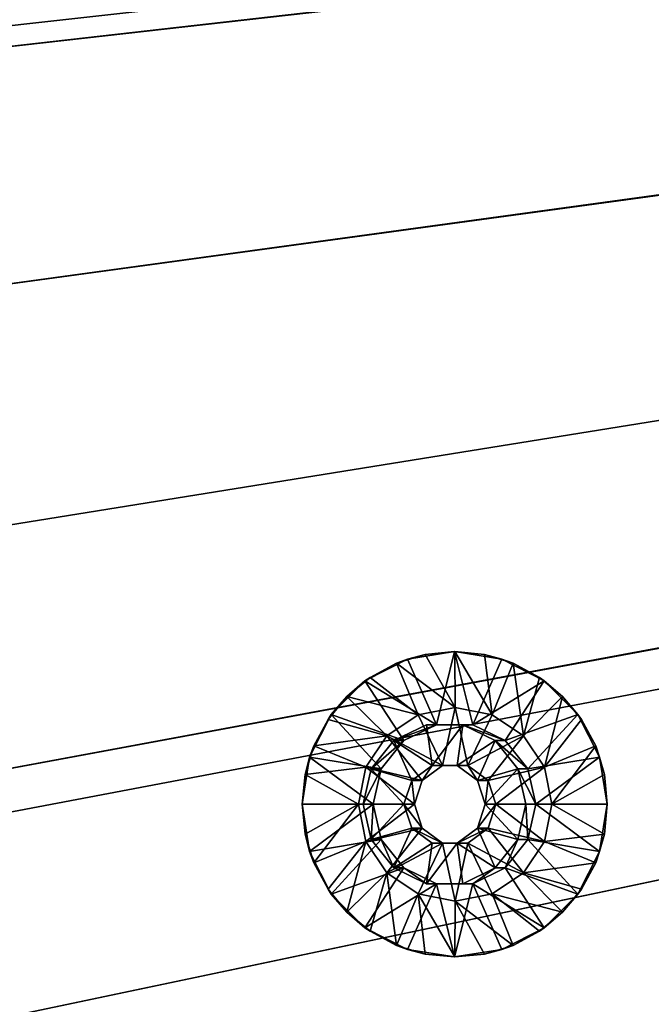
# Model space of a CAD drawing. Header units: metres. Extents: x -901 to 901, y -486 to 401.
# Tile 67 of 256: x -546 to -515, y -135 to -86. Entities that reach past the tile are written whole.
import ezdxf

# ---------------------------------------------------------------- set-up
doc = ezdxf.new("R2010")
doc.units = ezdxf.units.M

msp = doc.modelspace()

# ---------------------------------------------------------------- linework, layer by layer
at = {"layer": 'top0'}
for points in [[(-562.22406, -89.514763, -489.979797), (-63.426933, -32.935684, -500.495117), (-562.227051, -88.468025, -489.982208)], [(-63.426933, -32.935684, -500.495117), (-562.218018, -77.659081, -490.005096), (-562.227051, -88.468025, -489.982208)], [(-63.378803, -33.209328, -500.495422), (-63.426933, -32.935684, -500.495117), (-562.22406, -89.514763, -489.979797)], [(-561.627441, -101.444748, -489.961151), (-63.378803, -33.209328, -500.495422), (-562.22406, -89.514763, -489.979797)], [(-63.32428, -33.484169, -500.495697), (-63.378803, -33.209328, -500.495422), (-561.627441, -101.444748, -489.961151)], [(-63.320282, -33.791721, -503.495331), (-556.825012, -127.259506, -492.974121), (-562.270081, -60.027832, -493.031525)], [(-559.98407, -113.376183, -489.958313), (-63.32428, -33.484169, -500.495697), (-561.627441, -101.444748, -489.961151)], [(-63.32428, -33.484169, -500.495697), (-559.98407, -113.376183, -489.958313), (-557.308105, -125.167221, -489.971375)], [(-63.263184, -33.760246, -500.495972), (-63.32428, -33.484169, -500.495697), (-557.308105, -125.167221, -489.971375)], [(-63.263184, -33.760246, -500.495972), (-557.308105, -125.167221, -489.971375), (-553.594482, -136.83017, -490.000427)], [(-520.393921, -188.45813, -493.390167), (-556.825012, -127.259506, -492.974121), (-63.320282, -33.791721, -503.495331)], [(-63.258526, -33.780186, -500.496002), (-63.263184, -33.760246, -500.495972), (-553.594482, -136.83017, -490.000427)], [(-63.258526, -33.780186, -500.496002), (-553.594482, -136.83017, -490.000427), (-518.588135, -190.194046, -490.413635)], [(-62.849209, -35.558052, -503.495331), (-520.393921, -188.45813, -493.390167), (-63.320282, -33.791721, -503.495331)], [(-62.84177, -35.37413, -500.496002), (-63.258526, -33.780186, -500.496002), (-518.588135, -190.194046, -490.413635)], [(-437.335358, -223.870071, -494.717072), (-520.393921, -188.45813, -493.390167), (-62.849209, -35.558052, -503.495331)], [(-518.588135, -190.194046, -490.413635), (-423.970123, -223.826447, -491.966522), (-62.84177, -35.37413, -500.496002)], [(-520.393921, -188.45813, -493.390167), (-524.934204, -183.812775, -493.330139), (-556.825012, -127.259506, -492.974121)], [(-524.934204, -183.812775, -493.330139), (-529.259338, -178.941071, -493.274384), (-556.825012, -127.259506, -492.974121)], [(-556.825012, -127.259506, -492.974121), (-529.259338, -178.941071, -493.274384), (-531.248169, -176.535233, -493.249237)], [(-531.248169, -176.535233, -493.249237), (-533.353516, -173.861588, -493.223022), (-556.825012, -127.259506, -492.974121)], [(-533.353516, -173.861588, -493.223022), (-537.210266, -168.582886, -493.176056), (-556.825012, -127.259506, -492.974121)], [(-556.825012, -127.259506, -492.974121), (-537.210266, -168.582886, -493.176056), (-540.887451, -163.010437, -493.132782)], [(-540.887451, -163.010437, -493.132782), (-544.293823, -157.267899, -493.094208), (-556.825012, -127.259506, -492.974121)], [(-544.293823, -157.267899, -493.094208), (-547.262329, -151.688629, -493.062073), (-556.825012, -127.259506, -492.974121)]]:
    msp.add_3dface(points, dxfattribs=at)
at = {"layer": 'top0123410'}
for points in [[(-525.892517, -121.099037, -490.60022), (-527.319763, -117.865829, -490.570343), (-525.002625, -117.498749, -490.618866)], [(-527.319763, -117.865829, -490.570343), (-526.455017, -117.64286, -490.088348), (-525.002625, -117.498749, -490.618866)], [(-526.455017, -117.64286, -490.088348), (-524.992188, -117.498749, -490.118988), (-525.002625, -117.498749, -490.618866)], [(-524.971252, -120.246231, -489.119202), (-524.992188, -117.498749, -490.118988), (-526.455017, -117.64286, -490.088348)], [(-525.892517, -121.099037, -490.60022), (-525.002625, -117.498749, -490.618866), (-524.112793, -121.099037, -490.637512)], [(-525.002625, -117.498749, -490.618866), (-522.685547, -117.865829, -490.667389), (-524.112793, -121.099037, -490.637512)], [(-522.685547, -117.865829, -490.667389), (-525.002625, -117.498749, -490.618866), (-523.529297, -117.64286, -490.149628)], [(-523.529297, -117.64286, -490.149628), (-525.002625, -117.498749, -490.618866), (-524.992188, -117.498749, -490.118988)], [(-524.971252, -120.246231, -489.119202), (-523.152954, -120.607994, -489.157288), (-524.992188, -117.498749, -490.118988)], [(-523.152954, -120.607994, -489.157288), (-523.529297, -117.64286, -490.149628), (-524.992188, -117.498749, -490.118988)], [(-529.410095, -118.931122, -490.52655), (-527.319763, -117.865829, -490.570343), (-525.892517, -121.099037, -490.60022)], [(-529.410095, -118.931122, -490.52655), (-527.861694, -118.069656, -490.058868), (-527.319763, -117.865829, -490.570343)], [(-527.861694, -118.069656, -490.058868), (-526.455017, -117.64286, -490.088348), (-527.319763, -117.865829, -490.570343)], [(-527.861694, -118.069656, -490.058868), (-524.971252, -120.246231, -489.119202), (-526.455017, -117.64286, -490.088348)], [(-524.112793, -121.099037, -490.637512), (-522.685547, -117.865829, -490.667389), (-520.595215, -118.931122, -490.711182)], [(-522.122681, -118.069656, -490.179077), (-522.685547, -117.865829, -490.667389), (-523.529297, -117.64286, -490.149628)], [(-523.529297, -117.64286, -490.149628), (-523.152954, -120.607994, -489.157288), (-522.122681, -118.069656, -490.179077)], [(-520.595215, -118.931122, -490.711182), (-522.685547, -117.865829, -490.667389), (-522.122681, -118.069656, -490.179077)], [(-529.410095, -118.931122, -490.52655), (-529.15802, -118.762726, -490.031708), (-527.861694, -118.069656, -490.058868)], [(-529.15802, -118.762726, -490.031708), (-526.789551, -120.607994, -489.081116), (-527.861694, -118.069656, -490.058868)], [(-526.789551, -120.607994, -489.081116), (-524.971252, -120.246231, -489.119202), (-527.861694, -118.069656, -490.058868)], [(-523.152954, -120.607994, -489.157288), (-521.61145, -121.638206, -489.189575), (-522.122681, -118.069656, -490.179077)], [(-520.826294, -118.762726, -490.206238), (-520.595215, -118.931122, -490.711182), (-522.122681, -118.069656, -490.179077)], [(-522.122681, -118.069656, -490.179077), (-521.61145, -121.638206, -489.189575), (-520.826294, -118.762726, -490.206238)], [(-531.06897, -120.590363, -490.491791), (-529.410095, -118.931122, -490.52655), (-527.496094, -121.871422, -490.56665)], [(-531.06897, -120.590363, -490.491791), (-530.294312, -119.69545, -490.007904), (-529.410095, -118.931122, -490.52655)], [(-530.294312, -119.69545, -490.007904), (-529.15802, -118.762726, -490.031708), (-529.410095, -118.931122, -490.52655)], [(-526.789551, -120.607994, -489.081116), (-529.15802, -118.762726, -490.031708), (-530.294312, -119.69545, -490.007904)], [(-527.496094, -121.871422, -490.56665), (-529.410095, -118.931122, -490.52655), (-525.892517, -121.099037, -490.60022)], [(-524.112793, -121.099037, -490.637512), (-520.595215, -118.931122, -490.711182), (-522.509216, -121.871422, -490.671082)], [(-520.595215, -118.931122, -490.711182), (-518.93634, -120.590363, -490.745941), (-522.509216, -121.871422, -490.671082)], [(-521.61145, -121.638206, -489.189575), (-519.690063, -119.69545, -490.230042), (-520.826294, -118.762726, -490.206238)], [(-520.595215, -118.931122, -490.711182), (-520.826294, -118.762726, -490.206238), (-519.690063, -119.69545, -490.230042)], [(-518.93634, -120.590363, -490.745941), (-520.595215, -118.931122, -490.711182), (-519.690063, -119.69545, -490.230042)], [(-531.226807, -120.83197, -489.988373), (-530.294312, -119.69545, -490.007904), (-531.06897, -120.590363, -490.491791)], [(-528.331055, -121.638206, -489.048828), (-530.294312, -119.69545, -490.007904), (-531.226807, -120.83197, -489.988373)], [(-528.331055, -121.638206, -489.048828), (-526.789551, -120.607994, -489.081116), (-530.294312, -119.69545, -490.007904)], [(-521.61145, -121.638206, -489.189575), (-520.581421, -123.180038, -489.211151), (-519.690063, -119.69545, -490.230042)], [(-520.581421, -123.180038, -489.211151), (-518.757507, -120.83197, -490.249573), (-519.690063, -119.69545, -490.230042)], [(-518.93634, -120.590363, -490.745941), (-519.690063, -119.69545, -490.230042), (-518.757507, -120.83197, -490.249573)], [(-524.971252, -120.246231, -489.119202), (-526.789551, -120.607994, -489.081116), (-525.589111, -123.096634, -489.106262)], [(-524.353333, -123.096634, -489.132141), (-524.971252, -120.246231, -489.119202), (-525.589111, -123.096634, -489.106262)], [(-524.353333, -123.096634, -489.132141), (-523.152954, -120.607994, -489.157288), (-524.971252, -120.246231, -489.119202)], [(-532.134033, -122.681122, -490.469482), (-531.06897, -120.590363, -490.491791), (-528.605713, -123.263214, -490.543396)], [(-531.919739, -122.128624, -489.973877), (-531.06897, -120.590363, -490.491791), (-532.134033, -122.681122, -490.469482)], [(-531.919739, -122.128624, -489.973877), (-531.226807, -120.83197, -489.988373), (-531.06897, -120.590363, -490.491791)], [(-531.919739, -122.128624, -489.973877), (-528.331055, -121.638206, -489.048828), (-531.226807, -120.83197, -489.988373)], [(-528.605713, -123.263214, -490.543396), (-531.06897, -120.590363, -490.491791), (-527.496094, -121.871422, -490.56665)], [(-525.589111, -123.096634, -489.106262), (-526.789551, -120.607994, -489.081116), (-528.331055, -121.638206, -489.048828)], [(-521.61145, -121.638206, -489.189575), (-523.152954, -120.607994, -489.157288), (-524.353333, -123.096634, -489.132141)], [(-522.509216, -121.871422, -490.671082), (-518.93634, -120.590363, -490.745941), (-521.399597, -123.263214, -490.694336)], [(-518.93634, -120.590363, -490.745941), (-517.871277, -122.681122, -490.76825), (-521.399597, -123.263214, -490.694336)], [(-518.757507, -120.83197, -490.249573), (-520.581421, -123.180038, -489.211151), (-518.064575, -122.128624, -490.264099)], [(-517.871277, -122.681122, -490.76825), (-518.93634, -120.590363, -490.745941), (-518.064575, -122.128624, -490.264099)], [(-518.064575, -122.128624, -490.264099), (-518.93634, -120.590363, -490.745941), (-518.757507, -120.83197, -490.249573)], [(-527.98822, -121.871422, -514.061462), (-526.384705, -121.099037, -514.095093), (-526.112671, -123.096634, -514.100769)], [(-525.892517, -121.099037, -490.60022), (-526.384705, -121.099037, -514.095093), (-527.98822, -121.871422, -514.061462)], [(-525.892517, -121.099037, -490.60022), (-527.98822, -121.871422, -514.061462), (-527.496094, -121.871422, -490.56665)], [(-526.112671, -123.096634, -514.100769), (-526.384705, -121.099037, -514.095093), (-524.604919, -121.099037, -514.132324)], [(-524.604919, -121.099037, -514.132324), (-526.384705, -121.099037, -514.095093), (-525.892517, -121.099037, -490.60022)], [(-526.112671, -123.096634, -514.100769), (-524.604919, -121.099037, -514.132324), (-524.876892, -123.096634, -514.126648)], [(-524.112793, -121.099037, -490.637512), (-524.604919, -121.099037, -514.132324), (-525.892517, -121.099037, -490.60022)], [(-524.604919, -121.099037, -514.132324), (-523.001404, -121.871422, -514.165955), (-524.876892, -123.096634, -514.126648)], [(-523.001404, -121.871422, -514.165955), (-524.604919, -121.099037, -514.132324), (-522.509216, -121.871422, -490.671082)], [(-524.604919, -121.099037, -514.132324), (-524.112793, -121.099037, -490.637512), (-522.509216, -121.871422, -490.671082)], [(-529.361023, -123.180038, -489.027252), (-528.331055, -121.638206, -489.048828), (-531.919739, -122.128624, -489.973877)], [(-528.331055, -121.638206, -489.048828), (-529.361023, -123.180038, -489.027252), (-526.588928, -123.823181, -489.085297)], [(-529.0979, -123.263214, -514.038208), (-527.98822, -121.871422, -514.061462), (-527.112488, -123.823181, -514.079834)], [(-527.98822, -121.871422, -514.061462), (-529.0979, -123.263214, -514.038208), (-527.496094, -121.871422, -490.56665)], [(-527.496094, -121.871422, -490.56665), (-529.0979, -123.263214, -514.038208), (-528.605713, -123.263214, -490.543396)], [(-525.589111, -123.096634, -489.106262), (-528.331055, -121.638206, -489.048828), (-526.588928, -123.823181, -489.085297)], [(-527.112488, -123.823181, -514.079834), (-527.98822, -121.871422, -514.061462), (-526.112671, -123.096634, -514.100769)], [(-524.876892, -123.096634, -514.126648), (-523.001404, -121.871422, -514.165955), (-523.877136, -123.823181, -514.147583)], [(-523.353577, -123.823181, -489.153076), (-521.61145, -121.638206, -489.189575), (-524.353333, -123.096634, -489.132141)], [(-523.001404, -121.871422, -514.165955), (-521.891724, -123.263214, -514.189209), (-523.877136, -123.823181, -514.147583)], [(-520.581421, -123.180038, -489.211151), (-521.61145, -121.638206, -489.189575), (-523.353577, -123.823181, -489.153076)], [(-521.891724, -123.263214, -514.189209), (-523.001404, -121.871422, -514.165955), (-521.399597, -123.263214, -490.694336)], [(-523.001404, -121.871422, -514.165955), (-522.509216, -121.871422, -490.671082), (-521.399597, -123.263214, -490.694336)], [(-532.346436, -123.535576, -489.964935), (-531.919739, -122.128624, -489.973877), (-532.134033, -122.681122, -490.469482)], [(-532.346436, -123.535576, -489.964935), (-529.361023, -123.180038, -489.027252), (-531.919739, -122.128624, -489.973877)], [(-520.581421, -123.180038, -489.211151), (-520.219788, -124.998749, -489.218719), (-518.064575, -122.128624, -490.264099)], [(-518.064575, -122.128624, -490.264099), (-520.219788, -124.998749, -489.218719), (-517.637878, -123.535576, -490.273041)], [(-517.637878, -123.535576, -490.273041), (-517.871277, -122.681122, -490.76825), (-518.064575, -122.128624, -490.264099)], [(-532.502075, -124.998749, -490.51178), (-532.134033, -122.681122, -490.469482), (-529.00177, -124.998749, -490.535095)], [(-532.346436, -123.535576, -489.964935), (-532.134033, -122.681122, -490.469482), (-532.502075, -124.998749, -490.51178)], [(-529.00177, -124.998749, -490.535095), (-532.134033, -122.681122, -490.469482), (-528.605713, -123.263214, -490.543396)], [(-521.399597, -123.263214, -490.694336), (-517.871277, -122.681122, -490.76825), (-521.00354, -124.998749, -490.702637)], [(-517.871277, -122.681122, -490.76825), (-517.504272, -124.998749, -490.77594), (-521.00354, -124.998749, -490.702637)], [(-517.504272, -124.998749, -490.77594), (-517.871277, -122.681122, -490.76825), (-517.637878, -123.535576, -490.273041)], [(-529.722717, -124.998749, -489.019653), (-529.361023, -123.180038, -489.027252), (-532.346436, -123.535576, -489.964935)], [(-529.361023, -123.180038, -489.027252), (-529.722717, -124.998749, -489.019653), (-526.970825, -124.998749, -489.077301)], [(-527.494385, -124.998749, -514.071838), (-529.493896, -124.998749, -514.029968), (-529.0979, -123.263214, -514.038208)], [(-529.0979, -123.263214, -514.038208), (-529.493896, -124.998749, -514.029968), (-528.605713, -123.263214, -490.543396)], [(-528.605713, -123.263214, -490.543396), (-529.493896, -124.998749, -514.029968), (-529.00177, -124.998749, -490.535095)], [(-526.588928, -123.823181, -489.085297), (-529.361023, -123.180038, -489.027252), (-526.970825, -124.998749, -489.077301)], [(-527.494385, -124.998749, -514.071838), (-529.0979, -123.263214, -514.038208), (-527.112488, -123.823181, -514.079834)], [(-526.112671, -123.096634, -514.100769), (-526.588928, -123.823181, -489.085297), (-527.112488, -123.823181, -514.079834)], [(-526.112671, -123.096634, -514.100769), (-525.589111, -123.096634, -489.106262), (-526.588928, -123.823181, -489.085297)], [(-524.876892, -123.096634, -514.126648), (-524.353333, -123.096634, -489.132141), (-526.112671, -123.096634, -514.100769)], [(-524.353333, -123.096634, -489.132141), (-525.589111, -123.096634, -489.106262), (-526.112671, -123.096634, -514.100769)], [(-524.353333, -123.096634, -489.132141), (-524.876892, -123.096634, -514.126648), (-523.877136, -123.823181, -514.147583)], [(-523.353577, -123.823181, -489.153076), (-524.353333, -123.096634, -489.132141), (-523.877136, -123.823181, -514.147583)], [(-523.877136, -123.823181, -514.147583), (-521.891724, -123.263214, -514.189209), (-523.495239, -124.998749, -514.155579)], [(-521.891724, -123.263214, -514.189209), (-521.495667, -124.998749, -514.19751), (-523.495239, -124.998749, -514.155579)], [(-522.97168, -124.998749, -489.161072), (-520.581421, -123.180038, -489.211151), (-523.353577, -123.823181, -489.153076)], [(-520.219788, -124.998749, -489.218719), (-520.581421, -123.180038, -489.211151), (-522.97168, -124.998749, -489.161072)], [(-521.495667, -124.998749, -514.19751), (-521.891724, -123.263214, -514.189209), (-521.00354, -124.998749, -490.702637)], [(-521.891724, -123.263214, -514.189209), (-521.399597, -123.263214, -490.694336), (-521.00354, -124.998749, -490.702637)], [(-532.49054, -124.998749, -489.961914), (-532.346436, -123.535576, -489.964935), (-532.502075, -124.998749, -490.51178)], [(-532.49054, -124.998749, -489.961914), (-529.722717, -124.998749, -489.019653), (-532.346436, -123.535576, -489.964935)], [(-520.219788, -124.998749, -489.218719), (-517.493835, -124.998749, -490.276031), (-517.637878, -123.535576, -490.273041)], [(-517.493835, -124.998749, -490.276031), (-517.504272, -124.998749, -490.77594), (-517.637878, -123.535576, -490.273041)], [(-527.112488, -123.823181, -514.079834), (-526.970825, -124.998749, -489.077301), (-527.494385, -124.998749, -514.071838)], [(-526.588928, -123.823181, -489.085297), (-526.970825, -124.998749, -489.077301), (-527.112488, -123.823181, -514.079834)], [(-523.353577, -123.823181, -489.153076), (-523.877136, -123.823181, -514.147583), (-523.495239, -124.998749, -514.155579)], [(-522.97168, -124.998749, -489.161072), (-523.353577, -123.823181, -489.153076), (-523.495239, -124.998749, -514.155579)], [(-532.134033, -127.316376, -490.469482), (-532.502075, -124.998749, -490.51178), (-529.00177, -124.998749, -490.535095)], [(-532.49054, -124.998749, -489.961914), (-532.502075, -124.998749, -490.51178), (-532.346436, -126.461929, -489.964935)], [(-532.502075, -124.998749, -490.51178), (-532.134033, -127.316376, -490.469482), (-532.346436, -126.461929, -489.964935)], [(-529.722717, -124.998749, -489.019653), (-532.49054, -124.998749, -489.961914), (-532.346436, -126.461929, -489.964935)], [(-531.919739, -127.868874, -489.973877), (-529.722717, -124.998749, -489.019653), (-532.346436, -126.461929, -489.964935)], [(-532.134033, -127.316376, -490.469482), (-529.00177, -124.998749, -490.535095), (-528.605713, -126.734283, -490.543396)], [(-529.361023, -126.817459, -489.027252), (-529.722717, -124.998749, -489.019653), (-531.919739, -127.868874, -489.973877)], [(-526.970825, -124.998749, -489.077301), (-529.722717, -124.998749, -489.019653), (-529.361023, -126.817459, -489.027252)], [(-529.0979, -126.734283, -514.038208), (-529.493896, -124.998749, -514.029968), (-527.494385, -124.998749, -514.071838)], [(-529.0979, -126.734283, -514.038208), (-529.00177, -124.998749, -490.535095), (-529.493896, -124.998749, -514.029968)], [(-526.970825, -124.998749, -489.077301), (-529.361023, -126.817459, -489.027252), (-526.588928, -126.174324, -489.085297)], [(-527.112488, -126.174324, -514.079834), (-529.0979, -126.734283, -514.038208), (-527.494385, -124.998749, -514.071838)], [(-528.605713, -126.734283, -490.543396), (-529.00177, -124.998749, -490.535095), (-529.0979, -126.734283, -514.038208)], [(-527.112488, -126.174324, -514.079834), (-527.494385, -124.998749, -514.071838), (-526.588928, -126.174324, -489.085297)], [(-526.588928, -126.174324, -489.085297), (-527.494385, -124.998749, -514.071838), (-526.970825, -124.998749, -489.077301)], [(-523.495239, -124.998749, -514.155579), (-521.891724, -126.734283, -514.189209), (-523.877136, -126.174324, -514.147583)], [(-523.495239, -124.998749, -514.155579), (-523.877136, -126.174324, -514.147583), (-522.97168, -124.998749, -489.161072)], [(-523.877136, -126.174324, -514.147583), (-523.353577, -126.174324, -489.153076), (-522.97168, -124.998749, -489.161072)], [(-521.495667, -124.998749, -514.19751), (-521.891724, -126.734283, -514.189209), (-523.495239, -124.998749, -514.155579)], [(-523.353577, -126.174324, -489.153076), (-520.581421, -126.817459, -489.211151), (-522.97168, -124.998749, -489.161072)], [(-520.581421, -126.817459, -489.211151), (-520.219788, -124.998749, -489.218719), (-522.97168, -124.998749, -489.161072)], [(-521.399597, -126.734283, -490.694336), (-521.891724, -126.734283, -514.189209), (-521.495667, -124.998749, -514.19751)], [(-521.00354, -124.998749, -490.702637), (-521.399597, -126.734283, -490.694336), (-521.495667, -124.998749, -514.19751)], [(-521.00354, -124.998749, -490.702637), (-517.871277, -127.316376, -490.76825), (-521.399597, -126.734283, -490.694336)], [(-521.00354, -124.998749, -490.702637), (-517.504272, -124.998749, -490.77594), (-517.871277, -127.316376, -490.76825)], [(-520.219788, -124.998749, -489.218719), (-520.581421, -126.817459, -489.211151), (-517.637878, -126.461929, -490.273041)], [(-517.493835, -124.998749, -490.276031), (-520.219788, -124.998749, -489.218719), (-517.637878, -126.461929, -490.273041)], [(-517.637878, -126.461929, -490.273041), (-517.871277, -127.316376, -490.76825), (-517.504272, -124.998749, -490.77594)], [(-517.493835, -124.998749, -490.276031), (-517.637878, -126.461929, -490.273041), (-517.504272, -124.998749, -490.77594)], [(-529.361023, -126.817459, -489.027252), (-528.331055, -128.359299, -489.048828), (-526.588928, -126.174324, -489.085297)], [(-527.98822, -128.126083, -514.061462), (-529.0979, -126.734283, -514.038208), (-527.112488, -126.174324, -514.079834)], [(-526.588928, -126.174324, -489.085297), (-528.331055, -128.359299, -489.048828), (-525.589111, -126.900864, -489.106262)], [(-526.112671, -126.900864, -514.100769), (-527.98822, -128.126083, -514.061462), (-527.112488, -126.174324, -514.079834)], [(-525.589111, -126.900864, -489.106262), (-526.112671, -126.900864, -514.100769), (-527.112488, -126.174324, -514.079834)], [(-525.589111, -126.900864, -489.106262), (-527.112488, -126.174324, -514.079834), (-526.588928, -126.174324, -489.085297)], [(-523.877136, -126.174324, -514.147583), (-523.001404, -128.126083, -514.165955), (-524.876892, -126.900864, -514.126648)], [(-523.877136, -126.174324, -514.147583), (-524.876892, -126.900864, -514.126648), (-523.353577, -126.174324, -489.153076)], [(-524.876892, -126.900864, -514.126648), (-524.353333, -126.900864, -489.132141), (-523.353577, -126.174324, -489.153076)], [(-524.353333, -126.900864, -489.132141), (-521.61145, -128.359299, -489.189575), (-523.353577, -126.174324, -489.153076)], [(-521.891724, -126.734283, -514.189209), (-523.001404, -128.126083, -514.165955), (-523.877136, -126.174324, -514.147583)], [(-521.61145, -128.359299, -489.189575), (-520.581421, -126.817459, -489.211151), (-523.353577, -126.174324, -489.153076)], [(-532.346436, -126.461929, -489.964935), (-532.134033, -127.316376, -490.469482), (-531.919739, -127.868874, -489.973877)], [(-517.637878, -126.461929, -490.273041), (-520.581421, -126.817459, -489.211151), (-518.064575, -127.868874, -490.264099)], [(-517.637878, -126.461929, -490.273041), (-518.064575, -127.868874, -490.264099), (-517.871277, -127.316376, -490.76825)], [(-531.06897, -129.407135, -490.491791), (-532.134033, -127.316376, -490.469482), (-528.605713, -126.734283, -490.543396)], [(-531.226807, -129.165527, -489.988373), (-529.361023, -126.817459, -489.027252), (-531.919739, -127.868874, -489.973877)], [(-529.361023, -126.817459, -489.027252), (-531.226807, -129.165527, -489.988373), (-530.294312, -130.302048, -490.007904)], [(-531.06897, -129.407135, -490.491791), (-528.605713, -126.734283, -490.543396), (-527.496094, -128.126083, -490.56665)], [(-528.331055, -128.359299, -489.048828), (-529.361023, -126.817459, -489.027252), (-530.294312, -130.302048, -490.007904)], [(-527.98822, -128.126083, -514.061462), (-528.605713, -126.734283, -490.543396), (-529.0979, -126.734283, -514.038208)], [(-527.496094, -128.126083, -490.56665), (-528.605713, -126.734283, -490.543396), (-527.98822, -128.126083, -514.061462)], [(-528.331055, -128.359299, -489.048828), (-526.789551, -129.389511, -489.081116), (-525.589111, -126.900864, -489.106262)], [(-526.384705, -128.898468, -514.095093), (-527.98822, -128.126083, -514.061462), (-526.112671, -126.900864, -514.100769)], [(-525.589111, -126.900864, -489.106262), (-526.789551, -129.389511, -489.081116), (-524.971252, -129.751266, -489.119202)], [(-524.876892, -126.900864, -514.126648), (-524.604919, -128.898468, -514.132324), (-526.384705, -128.898468, -514.095093)], [(-524.876892, -126.900864, -514.126648), (-526.384705, -128.898468, -514.095093), (-526.112671, -126.900864, -514.100769)], [(-524.876892, -126.900864, -514.126648), (-526.112671, -126.900864, -514.100769), (-525.589111, -126.900864, -489.106262)], [(-525.589111, -126.900864, -489.106262), (-524.971252, -129.751266, -489.119202), (-524.353333, -126.900864, -489.132141)], [(-524.353333, -126.900864, -489.132141), (-524.876892, -126.900864, -514.126648), (-525.589111, -126.900864, -489.106262)], [(-524.971252, -129.751266, -489.119202), (-523.152954, -129.389511, -489.157288), (-524.353333, -126.900864, -489.132141)], [(-523.001404, -128.126083, -514.165955), (-524.604919, -128.898468, -514.132324), (-524.876892, -126.900864, -514.126648)], [(-524.353333, -126.900864, -489.132141), (-523.152954, -129.389511, -489.157288), (-521.61145, -128.359299, -489.189575)], [(-522.509216, -128.126083, -490.671082), (-523.001404, -128.126083, -514.165955), (-521.891724, -126.734283, -514.189209)], [(-521.399597, -126.734283, -490.694336), (-518.93634, -129.407135, -490.745941), (-522.509216, -128.126083, -490.671082)], [(-521.399597, -126.734283, -490.694336), (-522.509216, -128.126083, -490.671082), (-521.891724, -126.734283, -514.189209)], [(-520.581421, -126.817459, -489.211151), (-521.61145, -128.359299, -489.189575), (-518.064575, -127.868874, -490.264099)], [(-517.871277, -127.316376, -490.76825), (-518.93634, -129.407135, -490.745941), (-521.399597, -126.734283, -490.694336)], [(-532.134033, -127.316376, -490.469482), (-531.06897, -129.407135, -490.491791), (-531.919739, -127.868874, -489.973877)], [(-518.064575, -127.868874, -490.264099), (-518.93634, -129.407135, -490.745941), (-517.871277, -127.316376, -490.76825)], [(-531.919739, -127.868874, -489.973877), (-531.06897, -129.407135, -490.491791), (-531.226807, -129.165527, -489.988373)], [(-529.410095, -131.066376, -490.52655), (-531.06897, -129.407135, -490.491791), (-527.496094, -128.126083, -490.56665)], [(-529.410095, -131.066376, -490.52655), (-527.496094, -128.126083, -490.56665), (-525.892517, -128.898468, -490.60022)], [(-526.384705, -128.898468, -514.095093), (-527.496094, -128.126083, -490.56665), (-527.98822, -128.126083, -514.061462)], [(-526.384705, -128.898468, -514.095093), (-525.892517, -128.898468, -490.60022), (-527.496094, -128.126083, -490.56665)], [(-524.112793, -128.898468, -490.637512), (-524.604919, -128.898468, -514.132324), (-523.001404, -128.126083, -514.165955)], [(-522.509216, -128.126083, -490.671082), (-520.595215, -131.066376, -490.711182), (-524.112793, -128.898468, -490.637512)], [(-522.509216, -128.126083, -490.671082), (-524.112793, -128.898468, -490.637512), (-523.001404, -128.126083, -514.165955)], [(-518.93634, -129.407135, -490.745941), (-520.595215, -131.066376, -490.711182), (-522.509216, -128.126083, -490.671082)], [(-518.064575, -127.868874, -490.264099), (-521.61145, -128.359299, -489.189575), (-518.757507, -129.165527, -490.249573)], [(-518.064575, -127.868874, -490.264099), (-518.757507, -129.165527, -490.249573), (-518.93634, -129.407135, -490.745941)], [(-528.331055, -128.359299, -489.048828), (-530.294312, -130.302048, -490.007904), (-529.15802, -131.234772, -490.031708)], [(-527.861694, -131.927841, -490.058868), (-528.331055, -128.359299, -489.048828), (-529.15802, -131.234772, -490.031708)], [(-526.789551, -129.389511, -489.081116), (-528.331055, -128.359299, -489.048828), (-527.861694, -131.927841, -490.058868)], [(-521.61145, -128.359299, -489.189575), (-523.152954, -129.389511, -489.157288), (-519.690063, -130.302048, -490.230042)], [(-521.61145, -128.359299, -489.189575), (-519.690063, -130.302048, -490.230042), (-518.757507, -129.165527, -490.249573)], [(-527.319763, -132.131668, -490.570343), (-529.410095, -131.066376, -490.52655), (-525.892517, -128.898468, -490.60022)], [(-527.319763, -132.131668, -490.570343), (-525.892517, -128.898468, -490.60022), (-525.002625, -132.498749, -490.618866)], [(-524.604919, -128.898468, -514.132324), (-524.112793, -128.898468, -490.637512), (-526.384705, -128.898468, -514.095093)], [(-524.112793, -128.898468, -490.637512), (-525.892517, -128.898468, -490.60022), (-526.384705, -128.898468, -514.095093)], [(-525.892517, -128.898468, -490.60022), (-524.112793, -128.898468, -490.637512), (-525.002625, -132.498749, -490.618866)], [(-525.002625, -132.498749, -490.618866), (-524.112793, -128.898468, -490.637512), (-522.685547, -132.131668, -490.667389)], [(-524.112793, -128.898468, -490.637512), (-520.595215, -131.066376, -490.711182), (-522.685547, -132.131668, -490.667389)], [(-531.06897, -129.407135, -490.491791), (-530.294312, -130.302048, -490.007904), (-531.226807, -129.165527, -489.988373)], [(-531.06897, -129.407135, -490.491791), (-529.410095, -131.066376, -490.52655), (-530.294312, -130.302048, -490.007904)], [(-526.455017, -132.354645, -490.088348), (-526.789551, -129.389511, -489.081116), (-527.861694, -131.927841, -490.058868)], [(-524.971252, -129.751266, -489.119202), (-526.789551, -129.389511, -489.081116), (-524.992188, -132.498749, -490.118988)], [(-526.789551, -129.389511, -489.081116), (-526.455017, -132.354645, -490.088348), (-524.992188, -132.498749, -490.118988)], [(-523.152954, -129.389511, -489.157288), (-524.971252, -129.751266, -489.119202), (-522.122681, -131.927841, -490.179077)], [(-523.152954, -129.389511, -489.157288), (-520.826294, -131.234772, -490.206238), (-519.690063, -130.302048, -490.230042)], [(-520.826294, -131.234772, -490.206238), (-523.152954, -129.389511, -489.157288), (-522.122681, -131.927841, -490.179077)], [(-518.93634, -129.407135, -490.745941), (-519.690063, -130.302048, -490.230042), (-520.595215, -131.066376, -490.711182)], [(-518.757507, -129.165527, -490.249573), (-519.690063, -130.302048, -490.230042), (-518.93634, -129.407135, -490.745941)], [(-524.971252, -129.751266, -489.119202), (-524.992188, -132.498749, -490.118988), (-523.529297, -132.354645, -490.149628)], [(-522.122681, -131.927841, -490.179077), (-524.971252, -129.751266, -489.119202), (-523.529297, -132.354645, -490.149628)], [(-529.410095, -131.066376, -490.52655), (-529.15802, -131.234772, -490.031708), (-530.294312, -130.302048, -490.007904)], [(-519.690063, -130.302048, -490.230042), (-520.826294, -131.234772, -490.206238), (-520.595215, -131.066376, -490.711182)], [(-529.15802, -131.234772, -490.031708), (-529.410095, -131.066376, -490.52655), (-527.861694, -131.927841, -490.058868)], [(-529.410095, -131.066376, -490.52655), (-527.319763, -132.131668, -490.570343), (-527.861694, -131.927841, -490.058868)], [(-520.595215, -131.066376, -490.711182), (-522.122681, -131.927841, -490.179077), (-522.685547, -132.131668, -490.667389)], [(-520.595215, -131.066376, -490.711182), (-520.826294, -131.234772, -490.206238), (-522.122681, -131.927841, -490.179077)], [(-527.861694, -131.927841, -490.058868), (-527.319763, -132.131668, -490.570343), (-526.455017, -132.354645, -490.088348)], [(-522.122681, -131.927841, -490.179077), (-523.529297, -132.354645, -490.149628), (-522.685547, -132.131668, -490.667389)], [(-527.319763, -132.131668, -490.570343), (-525.002625, -132.498749, -490.618866), (-526.455017, -132.354645, -490.088348)], [(-526.455017, -132.354645, -490.088348), (-525.002625, -132.498749, -490.618866), (-524.992188, -132.498749, -490.118988)], [(-522.685547, -132.131668, -490.667389), (-523.529297, -132.354645, -490.149628), (-525.002625, -132.498749, -490.618866)], [(-523.529297, -132.354645, -490.149628), (-524.992188, -132.498749, -490.118988), (-525.002625, -132.498749, -490.618866)]]:
    msp.add_3dface(points, dxfattribs=at)

doc.saveas('drawing.dxf')
